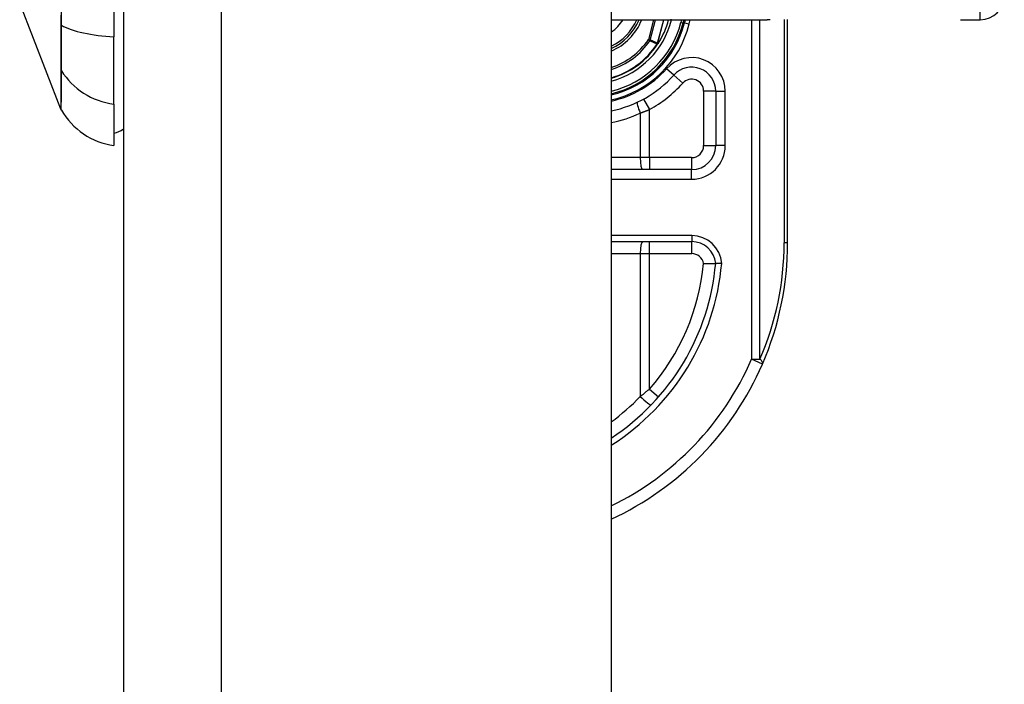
# Model space of a CAD drawing. Header units: inches. Extents: x 7 to 171, y 11 to 89.
# Tile 112 of 128: x 103.98 to 105.59, y 34.75 to 35.84. Entities that reach past the tile are written whole.
import ezdxf

# ---------------------------------------------------------------- set-up
doc = ezdxf.new("R2010")
doc.units = ezdxf.units.IN
doc.header["$MEASUREMENT"] = 0
doc.layers.add('Visible Edges(ANSI)', color=7, linetype='Continuous', lineweight=25)
doc.layers.add('Visible Tangent Edges(ANSI)', color=7, linetype='Continuous', lineweight=25)

msp = doc.modelspace()

# ---------------------------------------------------------------- linework, layer by layer
at = {"layer": 'Visible Edges(ANSI)'}
for p, q in [((104.1466, 67.6177), (104.1466, 32.1367)), ((104.9466, 67.6177), (104.9466, 32.1367)), ((104.1308, 36.6375), (104.1308, 35.814)), ((104.044, 35.6949), (103.9763, 35.8689)), ((104.9466, 35.8419), (105.2025, 35.8419)), ((105.0647, 35.8365), (105.0661, 35.8419)), ((105.0681, 35.8419), (105.0668, 35.8367)), ((105.2361, 35.4757), (105.2361, 35.8421)), ((105.5196, 35.8419), (105.5521, 35.8419)), ((104.1308, 35.7032), (104.1308, 35.814)), ((105.0235, 35.8026), (105.0228, 35.8018)), ((105.118, 35.7246), (105.118, 35.6352)), ((104.1308, 35.7032), (104.1308, 35.6352)), ((105.0786, 35.5958), (104.9466, 35.5958)), ((104.9466, 35.4777), (105.0788, 35.4777))]:
    msp.add_line(p, q, dxfattribs=at)
at = {"layer": 'Visible Edges(ANSI)', "flags": 128}
for points in [[(105.0235, 35.8026), (105.0235, 35.8026), (105.0235, 35.8026), (105.0234, 35.8025), (105.0234, 35.8025), (105.0233, 35.8025), (105.0233, 35.8024), (105.0233, 35.8024), (105.0232, 35.8024), (105.0232, 35.8024), (105.0231, 35.8023), (105.0231, 35.8023), (105.023, 35.8023), (105.023, 35.8022), (105.0229, 35.8022), (105.0229, 35.8022), (105.0228, 35.8022), (105.0228, 35.8022), (105.0228, 35.8021), (105.0227, 35.8021), (105.0227, 35.8021), (105.0226, 35.8021), (105.0226, 35.8021), (105.0225, 35.802), (105.0225, 35.802)], [(105.0237, 35.8028), (105.0237, 35.8028), (105.0237, 35.8028), (105.0237, 35.8028), (105.0237, 35.8028), (105.0236, 35.8028), (105.0236, 35.8028), (105.0236, 35.8028), (105.0236, 35.8027), (105.0236, 35.8027), (105.0236, 35.8027), (105.0236, 35.8027), (105.0236, 35.8027), (105.0236, 35.8027), (105.0236, 35.8027), (105.0236, 35.8027), (105.0236, 35.8027), (105.0236, 35.8027), (105.0236, 35.8027), (105.0236, 35.8027), (105.0236, 35.8027), (105.0236, 35.8027), (105.0235, 35.8026), (105.0235, 35.8026), (105.0235, 35.8026)], [(105.0982, 35.4417), (105.0995, 35.4417), (105.1008, 35.4418), (105.102, 35.4418), (105.1033, 35.4418), (105.1045, 35.4419), (105.1057, 35.4419), (105.1069, 35.4419), (105.1081, 35.4419), (105.1092, 35.442), (105.1102, 35.442), (105.1112, 35.442), (105.1122, 35.442), (105.1131, 35.442), (105.1139, 35.442), (105.1146, 35.442), (105.1153, 35.442), (105.1159, 35.442), (105.1165, 35.442), (105.1169, 35.442), (105.1173, 35.442), (105.1176, 35.442), (105.1178, 35.442), (105.1179, 35.442), (105.118, 35.442)], [(105.1279, 35.442), (105.1272, 35.442), (105.1266, 35.442), (105.1259, 35.442), (105.1253, 35.442), (105.1247, 35.442), (105.1241, 35.442), (105.1235, 35.442), (105.1229, 35.442), (105.1224, 35.442), (105.1219, 35.442), (105.1214, 35.442), (105.1209, 35.442), (105.1204, 35.442), (105.12, 35.442), (105.1197, 35.442), (105.1193, 35.442), (105.119, 35.442), (105.1187, 35.442), (105.1185, 35.442), (105.1183, 35.442), (105.1182, 35.442), (105.1181, 35.442), (105.118, 35.442), (105.118, 35.442)]]:
    msp.add_lwpolyline(points, dxfattribs=at)
at = {"layer": 'Visible Edges(ANSI)'}
for centre, radius, start, end in [((105.5521, 35.8812), 0.0394, 270, 0), ((104.9101, 35.8757), 0.089, 294.2119, 337.6397), ((104.9101, 35.8757), 0.135, 327.2981, 345.4721), ((104.9101, 35.8757), 0.1615, 283.0621, 346.0291), ((104.9101, 35.8757), 0.1595, 283.2288, 345.776), ((104.9101, 35.8757), 0.1348, 285.7096, 326.7398), ((105.0786, 35.7246), 0.0394, 0, 138.1031), ((104.9101, 35.8757), 0.187, 281.2503, 318.1031), ((104.0531, 35.6985), 0.00984, 201.2505, 209.7291), ((104.1472, 35.7522), 0.1181, 209.7291, 262.0587), ((104.123, 35.6942), 0.0394, 281.537, 306.8699), ((105.0786, 35.6352), 0.0394, 270, 0), ((105.0788, 35.4383), 0.0394, 5.3938, 90), ((104.7361, 35.4757), 0.5, 336.5561, 0), ((104.7361, 35.4757), 0.3834, 303.3034, 354.9569), ((104.7361, 35.4757), 0.5, 294.8977, 336.5561)]:
    msp.add_arc(centre, radius, start, end, dxfattribs=at)
at = {"layer": 'Visible Tangent Edges(ANSI)'}
for p, q in [((104.3076, 32.1367), (104.3076, 67.6177)), ((105.5521, 35.8419), (105.5521, 36.0387)), ((105.016, 35.8419), (105.0077, 35.8092)), ((105.0107, 35.8084), (105.0192, 35.8419)), ((105.0325, 35.8419), (105.0227, 35.8031)), ((105.0228, 35.8031), (105.0327, 35.8419)), ((105.0455, 35.8414), (105.0437, 35.8419)), ((105.0455, 35.8414), (105.0456, 35.8419)), ((105.062, 35.8419), (105.0609, 35.8375)), ((105.0745, 35.8348), (105.0762, 35.8419)), ((105.1768, 35.8419), (105.1768, 35.2846)), ((105.1907, 35.2846), (105.1907, 35.8419)), ((105.2303, 35.842), (105.2303, 35.4757)), ((104.0439, 35.8338), (104.0439, 35.8333)), ((105.0609, 35.8375), (105.0647, 35.8365)), ((105.0668, 35.8367), (105.0649, 35.8372)), ((105.0668, 35.8367), (105.0745, 35.8348)), ((105.0107, 35.8084), (105.0077, 35.8092)), ((105.0077, 35.8092), (105.0103, 35.8074)), ((105.0222, 35.8022), (105.0225, 35.802)), ((105.0225, 35.8025), (105.0226, 35.8025)), ((105.0225, 35.802), (105.0228, 35.8018)), ((105.0227, 35.8031), (105.0228, 35.8031)), ((104.0439, 35.7602), (104.0439, 35.7601)), ((105.0493, 35.7508), (105.0376, 35.7614)), ((105.0493, 35.7508), (105.064, 35.7377)), ((104.9998, 35.7117), (105.0093, 35.6944)), ((105.118, 35.7246), (105.0983, 35.7246)), ((105.0983, 35.7246), (105.0983, 35.6352)), ((105.118, 35.7246), (105.1337, 35.7246)), ((105.1337, 35.6352), (105.1337, 35.7246)), ((104.9943, 35.6887), (104.9943, 35.6155)), ((105.0093, 35.6155), (105.0093, 35.6944)), ((105.0983, 35.6352), (105.118, 35.6352)), ((105.1337, 35.6352), (105.118, 35.6352)), ((104.9943, 35.6155), (104.9466, 35.6155)), ((105.0093, 35.6155), (104.9943, 35.6155)), ((105.0093, 35.6155), (105.0093, 35.5958)), ((105.0786, 35.6155), (105.0093, 35.6155)), ((105.0786, 35.6155), (105.0786, 35.5958)), ((105.0786, 35.5801), (105.0786, 35.5958)), ((104.9466, 35.5801), (105.0786, 35.5801)), ((105.0788, 35.4875), (104.9466, 35.4875)), ((105.0788, 35.4875), (105.0788, 35.4777)), ((105.0093, 35.458), (105.0093, 35.4777)), ((105.0788, 35.458), (105.0788, 35.4777)), ((105.2361, 35.4757), (105.2303, 35.4757)), ((104.9466, 35.458), (104.9943, 35.458)), ((104.9943, 35.458), (105.0093, 35.458)), ((104.9943, 35.458), (104.9943, 35.2235)), ((105.0093, 35.458), (105.0788, 35.458)), ((105.0093, 35.2356), (105.0093, 35.458)), ((105.1768, 35.2846), (105.1907, 35.2846)), ((105.1948, 35.2768), (105.1768, 35.2846)), ((105.0093, 35.2356), (105.0241, 35.2227))]:
    msp.add_line(p, q, dxfattribs=at)
at = {"layer": 'Visible Tangent Edges(ANSI)', "flags": 128}
for points in [[(104.0448, 35.8326), (104.0448, 35.8643)], [(104.0439, 35.8495), (104.0439, 35.8338)], [(105.2073, 35.8419), (105.2025, 35.8419)], [(104.0439, 35.8333), (104.0439, 35.8291), (104.0439, 35.825), (104.0439, 35.8209), (104.0439, 35.817), (104.0439, 35.8131), (104.0439, 35.8092), (104.0439, 35.8055), (104.0439, 35.8019), (104.0439, 35.7983), (104.0439, 35.7949), (104.0439, 35.7916), (104.0439, 35.7884), (104.0439, 35.7853), (104.0439, 35.7823), (104.0439, 35.7795), (104.0439, 35.7768), (104.0439, 35.7742), (104.0439, 35.7718), (104.0439, 35.7695), (104.0439, 35.7673), (104.0439, 35.7653), (104.0439, 35.7635), (104.0439, 35.7618), (104.0439, 35.7602)], [(104.0448, 35.7582), (104.0448, 35.7597), (104.0449, 35.7614), (104.0449, 35.7632), (104.0449, 35.7652), (104.0449, 35.7674), (104.0449, 35.7697), (104.0449, 35.7722), (104.0449, 35.7748), (104.0449, 35.7776), (104.0449, 35.7805), (104.0449, 35.7835), (104.0449, 35.7866), (104.0449, 35.7899), (104.0449, 35.7933), (104.0449, 35.7968), (104.0449, 35.8004), (104.0449, 35.8042), (104.0449, 35.808), (104.0449, 35.8119), (104.0449, 35.8159), (104.0449, 35.82), (104.0449, 35.8241), (104.0448, 35.8284), (104.0448, 35.8326)], [(105.0227, 35.8031), (105.0222, 35.8033), (105.0217, 35.8035), (105.0212, 35.8038), (105.0207, 35.804), (105.0202, 35.8042), (105.0197, 35.8044), (105.0192, 35.8046), (105.0187, 35.8049), (105.0182, 35.8051), (105.0177, 35.8053), (105.0172, 35.8055), (105.0167, 35.8057), (105.0162, 35.806), (105.0157, 35.8062), (105.0152, 35.8064), (105.0147, 35.8066), (105.0142, 35.8069), (105.0137, 35.8071), (105.0132, 35.8073), (105.0127, 35.8075), (105.0122, 35.8078), (105.0117, 35.808), (105.0112, 35.8082), (105.0107, 35.8084)], [(105.0103, 35.8074), (105.0108, 35.8072), (105.0113, 35.807), (105.0118, 35.8068), (105.0123, 35.8066), (105.0128, 35.8063), (105.0133, 35.8061), (105.0138, 35.8059), (105.0143, 35.8057), (105.0147, 35.8055), (105.0152, 35.8052), (105.0157, 35.805), (105.0162, 35.8048), (105.0167, 35.8046), (105.0172, 35.8044), (105.0177, 35.8041), (105.0182, 35.8039), (105.0187, 35.8037), (105.0192, 35.8035), (105.0197, 35.8033), (105.0202, 35.8031), (105.0207, 35.8028), (105.0212, 35.8026), (105.0217, 35.8024), (105.0222, 35.8022)], [(105.0225, 35.8025), (105.0225, 35.8025), (105.0225, 35.8025), (105.0225, 35.8025), (105.0224, 35.8025), (105.0224, 35.8025), (105.0224, 35.8024), (105.0224, 35.8024), (105.0224, 35.8024), (105.0224, 35.8024), (105.0224, 35.8024), (105.0224, 35.8024), (105.0224, 35.8024), (105.0223, 35.8023), (105.0223, 35.8023), (105.0223, 35.8023), (105.0223, 35.8023), (105.0223, 35.8023), (105.0223, 35.8023), (105.0223, 35.8023), (105.0223, 35.8022), (105.0223, 35.8022), (105.0222, 35.8022), (105.0222, 35.8022), (105.0222, 35.8022)], [(105.0227, 35.8031), (105.0227, 35.8031), (105.0227, 35.803), (105.0227, 35.803), (105.0227, 35.803), (105.0227, 35.803), (105.0227, 35.8029), (105.0226, 35.8029), (105.0226, 35.8029), (105.0226, 35.8029), (105.0226, 35.8029), (105.0226, 35.8028), (105.0226, 35.8028), (105.0226, 35.8028), (105.0226, 35.8028), (105.0226, 35.8027), (105.0226, 35.8027), (105.0226, 35.8027), (105.0226, 35.8027), (105.0225, 35.8026), (105.0225, 35.8026), (105.0225, 35.8026), (105.0225, 35.8026), (105.0225, 35.8026), (105.0225, 35.8025)], [(105.0225, 35.802), (105.0225, 35.802), (105.0225, 35.8021), (105.0225, 35.8021), (105.0225, 35.8021), (105.0225, 35.8021), (105.0225, 35.8021), (105.0225, 35.8021), (105.0225, 35.8022), (105.0225, 35.8022), (105.0225, 35.8022), (105.0225, 35.8022), (105.0225, 35.8022), (105.0226, 35.8023), (105.0226, 35.8023), (105.0226, 35.8023), (105.0226, 35.8023), (105.0226, 35.8023), (105.0226, 35.8024), (105.0226, 35.8024), (105.0226, 35.8024), (105.0226, 35.8024), (105.0226, 35.8024), (105.0226, 35.8024), (105.0226, 35.8025)], [(105.0225, 35.8025), (105.0225, 35.8025), (105.0225, 35.8025), (105.0225, 35.8025), (105.0225, 35.8024), (105.0225, 35.8024), (105.0225, 35.8024), (105.0225, 35.8024), (105.0225, 35.8024), (105.0225, 35.8023), (105.0225, 35.8023), (105.0225, 35.8023), (105.0225, 35.8023), (105.0225, 35.8022), (105.0225, 35.8022), (105.0225, 35.8022), (105.0225, 35.8022), (105.0225, 35.8022), (105.0225, 35.8021), (105.0225, 35.8021), (105.0225, 35.8021), (105.0225, 35.8021), (105.0225, 35.8021), (105.0225, 35.802), (105.0225, 35.802)], [(105.0226, 35.8025), (105.0226, 35.8025), (105.0227, 35.8025), (105.0227, 35.8025), (105.0227, 35.8026), (105.0227, 35.8026), (105.0227, 35.8026), (105.0227, 35.8026), (105.0227, 35.8027), (105.0227, 35.8027), (105.0227, 35.8027), (105.0227, 35.8027), (105.0228, 35.8028), (105.0228, 35.8028), (105.0228, 35.8028), (105.0228, 35.8028), (105.0228, 35.8029), (105.0228, 35.8029), (105.0228, 35.8029), (105.0228, 35.8029), (105.0228, 35.803), (105.0228, 35.803), (105.0228, 35.803), (105.0228, 35.803), (105.0228, 35.8031)], [(104.0439, 35.7601), (104.0439, 35.7548), (104.0439, 35.7498), (104.0439, 35.7449), (104.0439, 35.7403), (104.0439, 35.7359), (104.0439, 35.7317), (104.0439, 35.7278), (104.0439, 35.7241), (104.0439, 35.7205), (104.0439, 35.7173), (104.0439, 35.7142), (104.0439, 35.7113), (104.0439, 35.7087), (104.044, 35.7063), (104.044, 35.7042), (104.044, 35.7022), (104.044, 35.7005), (104.044, 35.699), (104.044, 35.6978), (104.044, 35.6967), (104.044, 35.6959), (104.044, 35.6954), (104.044, 35.695), (104.044, 35.6949)], [(104.0446, 35.6936), (104.0446, 35.6937), (104.0446, 35.694), (104.0446, 35.6946), (104.0446, 35.6954), (104.0446, 35.6964), (104.0446, 35.6977), (104.0446, 35.6991), (104.0446, 35.7008), (104.0446, 35.7027), (104.0446, 35.7049), (104.0447, 35.7072), (104.0447, 35.7098), (104.0447, 35.7126), (104.0447, 35.7157), (104.0447, 35.7189), (104.0447, 35.7224), (104.0447, 35.7261), (104.0447, 35.73), (104.0448, 35.7342), (104.0448, 35.7385), (104.0448, 35.7431), (104.0448, 35.7479), (104.0448, 35.7529), (104.0448, 35.7582)], [(104.9943, 35.6887), (104.995, 35.6889), (104.9956, 35.6891), (104.9962, 35.6894), (104.9968, 35.6896), (104.9975, 35.6898), (104.9981, 35.69), (104.9987, 35.6903), (104.9993, 35.6905), (105, 35.6907), (105.0006, 35.691), (105.0012, 35.6912), (105.0018, 35.6914), (105.0025, 35.6917), (105.0031, 35.6919), (105.0037, 35.6922), (105.0043, 35.6924), (105.0049, 35.6926), (105.0056, 35.6929), (105.0062, 35.6931), (105.0068, 35.6934), (105.0074, 35.6936), (105.008, 35.6939), (105.0087, 35.6941), (105.0093, 35.6944)], [(105.0093, 35.2356), (105.0087, 35.2351), (105.0081, 35.2346), (105.0074, 35.2341), (105.0068, 35.2336), (105.0062, 35.2331), (105.0056, 35.2325), (105.005, 35.232), (105.0044, 35.2315), (105.0037, 35.231), (105.0031, 35.2305), (105.0025, 35.23), (105.0019, 35.2295), (105.0013, 35.229), (105.0006, 35.2285), (105, 35.228), (104.9994, 35.2275), (104.9988, 35.2269), (104.9981, 35.2264), (104.9975, 35.2259), (104.9969, 35.2254), (104.9962, 35.2249), (104.9956, 35.2245), (104.995, 35.224), (104.9943, 35.2235)]]:
    msp.add_lwpolyline(points, dxfattribs=at)
at = {"layer": 'Visible Tangent Edges(ANSI)'}
for centre, radius, start, end in [((104.9101, 35.8757), 0.0655, 303.873, 328.8678), ((104.9101, 35.8757), 0.0855, 295.2808, 336.6625), ((104.9101, 35.8757), 0.0929, 293.125, 338.6346), ((104.9101, 35.8757), 0.1397, 285.1462, 345.776), ((104.9101, 35.8757), 0.1556, 283.5699, 345.776), ((104.9101, 35.8757), 0.1694, 282.4448, 346.0291), ((104.9101, 35.8757), 0.1181, 287.9957, 325.7195), ((104.9101, 35.8757), 0.1212, 287.5222, 325.7195), ((104.9101, 35.8757), 0.1341, 285.7941, 326.7398), ((105.0786, 35.7246), 0.0551, 0, 138.1031), ((104.9101, 35.8757), 0.1713, 282.3002, 318.1031), ((105.0786, 35.7246), 0.0197, 0, 138.1031), ((104.9101, 35.8757), 0.2067, 298.671, 318.1031), ((104.9064, 35.8757), 0.2067, 281.2208, 295.1856), ((105.0786, 35.6352), 0.0551, 270, 0), ((105.0786, 35.6352), 0.0197, 270, 0), ((105.0788, 35.4383), 0.0492, 4.296, 90), ((104.75, 35.4757), 0.4803, 336.5561, 0), ((105.0788, 35.4383), 0.0197, 9.8056, 90), ((104.7361, 35.4757), 0.3932, 302.3662, 355.0813), ((104.7361, 35.4757), 0.3637, 318.6896, 354.628), ((104.7361, 35.4757), 0.4803, 295.9925, 336.5561), ((104.7324, 35.4757), 0.3637, 306.0906, 316.0814)]:
    msp.add_arc(centre, radius, start, end, dxfattribs=at)
for centre, major_axis, ratio, start_param, end_param in [((104.0534, 35.8342), (-0.00984, -0.00003), 0.317047, 0.281217, 0.521863), ((104.1472, 35.8516), (-0.1181, 0), 0.321806, 0.522838, 1.432195), ((105.0077, 35.8092), (0.00162, 0.00359), 0.779727, 4.57537, 4.849408), ((104.0534, 35.7628), (-0.00984, 0.00009), 0.948405, 0.290838, 0.531485), ((104.1472, 35.814), (-0.1181, 0), 0.946806, 0.522838, 1.432195), ((104.9981, 35.6887), (-0.0084, 0.0178), 0.172316, 0, 1.48994), ((104.9981, 35.6155), (0, -0.0197), 0.189796, 4.712389, 6.283185), ((104.9981, 35.458), (0, 0.0197), 0.189796, 0, 1.570796), ((105.1768, 35.2846), (0.0181, -0.0078), 0.369668, 0, 0.864875), ((104.9981, 35.2235), (0.0142, -0.0137), 0.132897, 4.575244, 6.283185)]:
    msp.add_ellipse(centre, major_axis=major_axis, ratio=ratio, start_param=start_param, end_param=end_param, dxfattribs=at)

doc.saveas('drawing.dxf')
